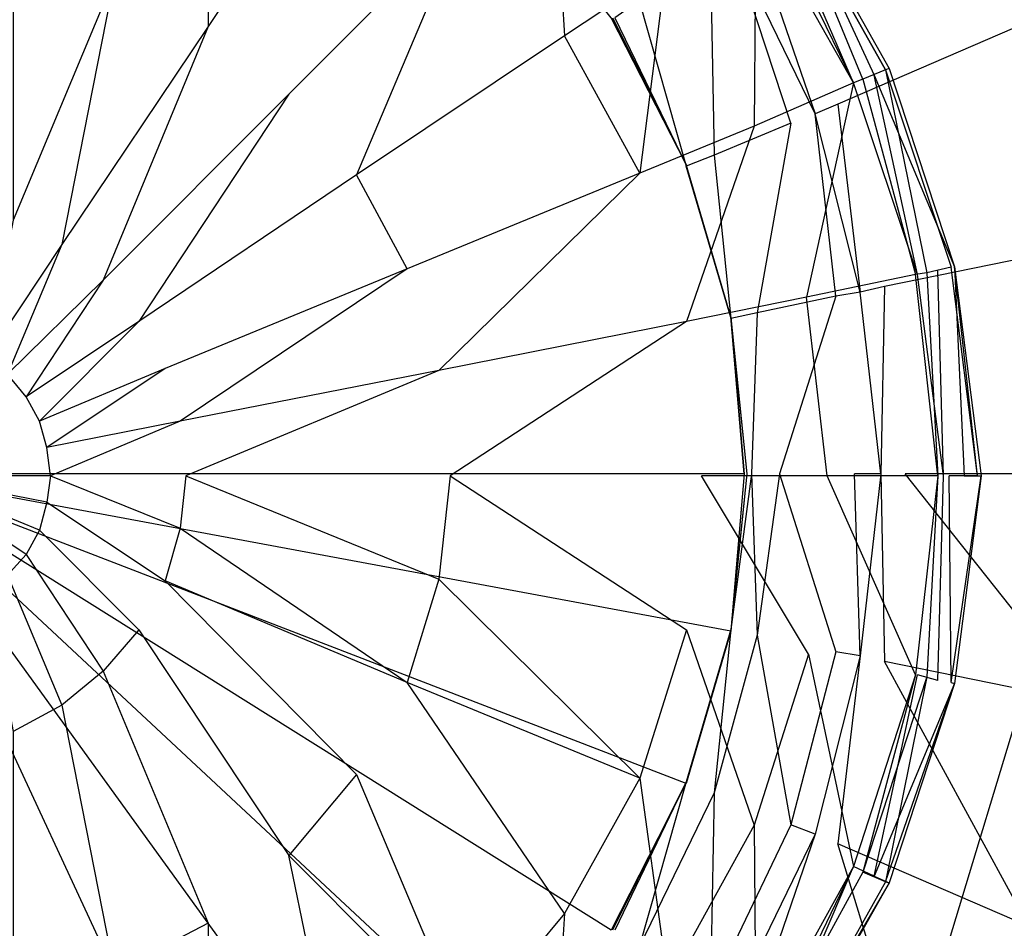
# Model space of a CAD drawing. Extents: x 0 to 1, y -0.7 to 0.
# Tile 9 of 14: x 0.5073 to 0.5596, y -0.3742 to -0.3258. Entities that reach past the tile are written whole.
import ezdxf

# ---------------------------------------------------------------- set-up
doc = ezdxf.new("R2010")
doc.units = 0
doc.layers.add('L0_GRUPPE_28___REPLACEMTFOREMPT', color=7, linetype='CONTINUOUS')
doc.layers.add('L1_ABLAUF_INF_0___REPLACEMTFORE', color=7, linetype='CONTINUOUS')

msp = doc.modelspace()

# ---------------------------------------------------------------- linework, layer by layer
at = {"layer": 'L0_GRUPPE_28___REPLACEMTFOREMPT', "color": 8}
for points, invisible_edges in [([(0.5, -0.561985, 0.00053), (0.5, -0.138006, 0.00053), (0.617528, -0.173736, 0.00053), (0.5, -0.561985, 0.00053)], 10), ([(0.5, -0.561985, 0.00053), (0.617528, -0.173736, 0.00053), (0.617528, -0.526255, 0.00053), (0.5, -0.561985, 0.00053)], 13), ([(0.509644, -0.305943, 0.006293), (0.5, -0.305143, 0.006293), (0.5, -0.350009, 0.006293), (0.509644, -0.305943, 0.006293)], 14), ([(0.5191, -0.308842, 0.006293), (0.509644, -0.305943, 0.006293), (0.5, -0.350009, 0.006293), (0.5191, -0.308842, 0.006293)], 14), ([(0.526665, -0.31314, 0.006293), (0.5191, -0.308842, 0.006293), (0.5, -0.350009, 0.006293), (0.526665, -0.31314, 0.006293)], 14), ([(0.533334, -0.318938, 0.006293), (0.526665, -0.31314, 0.006293), (0.5, -0.350009, 0.006293), (0.533334, -0.318938, 0.006293)], 14), ([(0.555431, -0.31504, 0.017086), (0.546174, -0.321038, 0.008913), (0.550753, -0.330335, 0.008808), (0.555431, -0.31504, 0.017086)], 14), ([(0.560906, -0.325936, 0.016981), (0.555431, -0.31504, 0.017086), (0.550753, -0.330335, 0.008808), (0.560906, -0.325936, 0.016981)], 14), ([(0.5621, -0.325336, 0.018553), (0.555431, -0.31504, 0.017086), (0.560906, -0.325936, 0.016981), (0.5621, -0.325336, 0.018553)], 13), ([(0.538709, -0.325736, 0.006293), (0.533334, -0.318938, 0.006293), (0.5, -0.350009, 0.006293), (0.538709, -0.325736, 0.006293)], 14), ([(0.549558, -0.330834, 0.008179), (0.546174, -0.321038, 0.008913), (0.545079, -0.321638, 0.008284), (0.549558, -0.330834, 0.008179)], 13), ([(0.546174, -0.321038, 0.008913), (0.549558, -0.330834, 0.008179), (0.550753, -0.330335, 0.008808), (0.546174, -0.321038, 0.008913)], 14), ([(0.548264, -0.331334, 0.007865), (0.545079, -0.321638, 0.008284), (0.543984, -0.322437, 0.007865), (0.548264, -0.331334, 0.007865)], 14), ([(0.549558, -0.330834, 0.008179), (0.545079, -0.321638, 0.008284), (0.548264, -0.331334, 0.007865), (0.549558, -0.330834, 0.008179)], 14), ([(0.544183, -0.333034, 0.007865), (0.543984, -0.322437, 0.007865), (0.540202, -0.324836, 0.007865), (0.544183, -0.333034, 0.007865)], 13), ([(0.543984, -0.322437, 0.007865), (0.544183, -0.333034, 0.007865), (0.548264, -0.331334, 0.007865), (0.543984, -0.322437, 0.007865)], 14), ([(0.54269, -0.333633, 0.007865), (0.540202, -0.324836, 0.007865), (0.538908, -0.325736, 0.007865), (0.54269, -0.333633, 0.007865)], 13), ([(0.540202, -0.324836, 0.007865), (0.54269, -0.333633, 0.007865), (0.544183, -0.333034, 0.007865), (0.540202, -0.324836, 0.007865)], 14), ([(0.54269, -0.333533, 0.006293), (0.538709, -0.325736, 0.006293), (0.5, -0.350009, 0.006293), (0.54269, -0.333533, 0.006293)], 14), ([(0.538709, -0.325736, 0.006293), (0.54269, -0.333533, 0.006293), (0.538784, -0.325736, 0.006884), (0.538709, -0.325736, 0.006293)], 14), ([(0.538784, -0.325736, 0.006884), (0.54269, -0.333533, 0.006293), (0.54269, -0.333571, 0.006884), (0.538784, -0.325736, 0.006884)], 14), ([(0.538784, -0.325736, 0.006884), (0.54269, -0.333571, 0.006884), (0.538908, -0.325736, 0.007865), (0.538784, -0.325736, 0.006884)], 14), ([(0.538908, -0.325736, 0.007865), (0.54269, -0.333571, 0.006884), (0.54269, -0.333633, 0.007865), (0.538908, -0.325736, 0.007865)], 14), ([(0.560906, -0.325936, 0.016981), (0.550753, -0.330335, 0.008808), (0.553241, -0.340031, 0.008703), (0.560906, -0.325936, 0.016981)], 14), ([(0.563991, -0.337832, 0.016771), (0.560906, -0.325936, 0.016981), (0.553241, -0.340031, 0.008703), (0.563991, -0.337832, 0.016771)], 14), ([(0.551947, -0.340331, 0.008074), (0.550753, -0.330335, 0.008808), (0.549558, -0.330834, 0.008179), (0.551947, -0.340331, 0.008074)], 13), ([(0.550753, -0.330335, 0.008808), (0.551947, -0.340331, 0.008074), (0.553241, -0.340031, 0.008703), (0.550753, -0.330335, 0.008808)], 14), ([(0.546473, -0.341431, 0.007865), (0.548264, -0.331334, 0.007865), (0.544183, -0.333034, 0.007865), (0.546473, -0.341431, 0.007865)], 13), ([(0.548264, -0.331334, 0.007865), (0.546473, -0.341431, 0.007865), (0.550653, -0.340531, 0.007865), (0.548264, -0.331334, 0.007865)], 14), ([(0.550653, -0.340531, 0.007865), (0.549558, -0.330834, 0.008179), (0.548264, -0.331334, 0.007865), (0.550653, -0.340531, 0.007865)], 14), ([(0.551947, -0.340331, 0.008074), (0.549558, -0.330834, 0.008179), (0.550653, -0.340531, 0.007865), (0.551947, -0.340331, 0.008074)], 14), ([(0.545079, -0.341731, 0.007865), (0.544183, -0.333034, 0.007865), (0.54269, -0.333633, 0.007865), (0.545079, -0.341731, 0.007865)], 13), ([(0.544183, -0.333034, 0.007865), (0.545079, -0.341731, 0.007865), (0.546473, -0.341431, 0.007865), (0.544183, -0.333034, 0.007865)], 14), ([(0.545079, -0.341631, 0.006293), (0.54269, -0.333533, 0.006293), (0.5, -0.350009, 0.006293), (0.545079, -0.341631, 0.006293)], 14), ([(0.545079, -0.341631, 0.006293), (0.54269, -0.333571, 0.006884), (0.54269, -0.333533, 0.006293), (0.545079, -0.341631, 0.006293)], 14), ([(0.545079, -0.341668, 0.006884), (0.54269, -0.333633, 0.007865), (0.54269, -0.333571, 0.006884), (0.545079, -0.341668, 0.006884)], 14), ([(0.54269, -0.333571, 0.006884), (0.545079, -0.341631, 0.006293), (0.545079, -0.341668, 0.006884), (0.54269, -0.333571, 0.006884)], 13), ([(0.54269, -0.333633, 0.007865), (0.545079, -0.341668, 0.006884), (0.545079, -0.341731, 0.007865), (0.54269, -0.333633, 0.007865)], 13), ([(0.563991, -0.337832, 0.016771), (0.553241, -0.340031, 0.008703), (0.554336, -0.349995, 0.008808), (0.563991, -0.337832, 0.016771)], 14), ([(0.565385, -0.349995, 0.016876), (0.563991, -0.337832, 0.016771), (0.554336, -0.349995, 0.008808), (0.565385, -0.349995, 0.016876)], 14), ([(0.553042, -0.349995, 0.008179), (0.553241, -0.340031, 0.008703), (0.551947, -0.340331, 0.008074), (0.553042, -0.349995, 0.008179)], 13), ([(0.553241, -0.340031, 0.008703), (0.553042, -0.349995, 0.008179), (0.554336, -0.349995, 0.008808), (0.553241, -0.340031, 0.008703)], 14), ([(0.547667, -0.349995, 0.007865), (0.550653, -0.340531, 0.007865), (0.546473, -0.341431, 0.007865), (0.547667, -0.349995, 0.007865)], 13), ([(0.550653, -0.340531, 0.007865), (0.547667, -0.349995, 0.007865), (0.551649, -0.349995, 0.007865), (0.550653, -0.340531, 0.007865)], 14), ([(0.551947, -0.340331, 0.008074), (0.550653, -0.340531, 0.007865), (0.551649, -0.349995, 0.007865), (0.551947, -0.340331, 0.008074)], 14), ([(0.553042, -0.349995, 0.008179), (0.551947, -0.340331, 0.008074), (0.551649, -0.349995, 0.007865), (0.553042, -0.349995, 0.008179)], 14), ([(0.545776, -0.349995, 0.006293), (0.545079, -0.341631, 0.006293), (0.5, -0.350009, 0.006293), (0.545776, -0.349995, 0.006293)], 14), ([(0.546174, -0.349995, 0.007865), (0.546473, -0.341431, 0.007865), (0.545079, -0.341731, 0.007865), (0.546174, -0.349995, 0.007865)], 13), ([(0.545079, -0.341631, 0.006293), (0.545776, -0.349995, 0.006293), (0.545079, -0.341668, 0.006884), (0.545079, -0.341631, 0.006293)], 14), ([(0.545079, -0.341668, 0.006884), (0.545776, -0.349995, 0.006293), (0.545926, -0.349995, 0.006884), (0.545079, -0.341668, 0.006884)], 14), ([(0.545079, -0.341668, 0.006884), (0.545926, -0.349995, 0.006884), (0.545079, -0.341731, 0.007865), (0.545079, -0.341668, 0.006884)], 14), ([(0.545079, -0.341731, 0.007865), (0.545926, -0.349995, 0.006884), (0.546174, -0.349995, 0.007865), (0.545079, -0.341731, 0.007865)], 14), ([(0.546473, -0.341431, 0.007865), (0.546174, -0.349995, 0.007865), (0.547667, -0.349995, 0.007865), (0.546473, -0.341431, 0.007865)], 14), ([(0.533334, -0.381052, 0.006293), (0.5, -0.349982, 0.006293), (0.526665, -0.38685, 0.006293), (0.533334, -0.381052, 0.006293)], 14), ([(0.538709, -0.374254, 0.006293), (0.5, -0.349982, 0.006293), (0.533334, -0.381052, 0.006293), (0.538709, -0.374254, 0.006293)], 14), ([(0.509644, -0.394048, 0.006293), (0.5, -0.349982, 0.006293), (0.5, -0.394847, 0.006293), (0.509644, -0.394048, 0.006293)], 14), ([(0.54269, -0.366457, 0.006293), (0.5, -0.349982, 0.006293), (0.538709, -0.374254, 0.006293), (0.54269, -0.366457, 0.006293)], 14), ([(0.545079, -0.35836, 0.006293), (0.5, -0.349982, 0.006293), (0.54269, -0.366457, 0.006293), (0.545079, -0.35836, 0.006293)], 14), ([(0.5191, -0.391149, 0.006293), (0.5, -0.349982, 0.006293), (0.509644, -0.394048, 0.006293), (0.5191, -0.391149, 0.006293)], 14), ([(0.526665, -0.38685, 0.006293), (0.5, -0.349982, 0.006293), (0.5191, -0.391149, 0.006293), (0.526665, -0.38685, 0.006293)], 14), ([(0.545776, -0.349995, 0.006293), (0.5, -0.349982, 0.006293), (0.545079, -0.35836, 0.006293), (0.545776, -0.349995, 0.006293)], 14), ([(0.545776, -0.349995, 0.006293), (0.545079, -0.35836, 0.006293), (0.545079, -0.358322, 0.006884), (0.545776, -0.349995, 0.006293)], 14), ([(0.545776, -0.349995, 0.006293), (0.545079, -0.358322, 0.006884), (0.545926, -0.349995, 0.006884), (0.545776, -0.349995, 0.006293)], 14), ([(0.546473, -0.35856, 0.007865), (0.546174, -0.349995, 0.007865), (0.545079, -0.35826, 0.007865), (0.546473, -0.35856, 0.007865)], 13), ([(0.545926, -0.349995, 0.006884), (0.545079, -0.358322, 0.006884), (0.545079, -0.35826, 0.007865), (0.545926, -0.349995, 0.006884)], 14), ([(0.545926, -0.349995, 0.006884), (0.545079, -0.35826, 0.007865), (0.546174, -0.349995, 0.007865), (0.545926, -0.349995, 0.006884)], 14), ([(0.546174, -0.349995, 0.007865), (0.546473, -0.35856, 0.007865), (0.547667, -0.349995, 0.007865), (0.546174, -0.349995, 0.007865)], 14), ([(0.550653, -0.35946, 0.007865), (0.547667, -0.349995, 0.007865), (0.546473, -0.35856, 0.007865), (0.550653, -0.35946, 0.007865)], 13), ([(0.547667, -0.349995, 0.007865), (0.550653, -0.35946, 0.007865), (0.551649, -0.349995, 0.007865), (0.547667, -0.349995, 0.007865)], 14), ([(0.551947, -0.359659, 0.008074), (0.551649, -0.349995, 0.007865), (0.550653, -0.35946, 0.007865), (0.551947, -0.359659, 0.008074)], 14), ([(0.553042, -0.349995, 0.008179), (0.551649, -0.349995, 0.007865), (0.551947, -0.359659, 0.008074), (0.553042, -0.349995, 0.008179)], 14), ([(0.553241, -0.359959, 0.008703), (0.553042, -0.349995, 0.008179), (0.551947, -0.359659, 0.008074), (0.553241, -0.359959, 0.008703)], 13), ([(0.553042, -0.349995, 0.008179), (0.553241, -0.359959, 0.008703), (0.554336, -0.349995, 0.008808), (0.553042, -0.349995, 0.008179)], 14), ([(0.563991, -0.362159, 0.016771), (0.554336, -0.349995, 0.008808), (0.553241, -0.359959, 0.008703), (0.563991, -0.362159, 0.016771)], 14), ([(0.565385, -0.349995, 0.016876), (0.554336, -0.349995, 0.008808), (0.563991, -0.362159, 0.016771), (0.565385, -0.349995, 0.016876)], 14), ([(0.545079, -0.358322, 0.006884), (0.54269, -0.366357, 0.007865), (0.545079, -0.35826, 0.007865), (0.545079, -0.358322, 0.006884)], 14), ([(0.544183, -0.366957, 0.007865), (0.545079, -0.35826, 0.007865), (0.54269, -0.366357, 0.007865), (0.544183, -0.366957, 0.007865)], 13), ([(0.54269, -0.366357, 0.007865), (0.545079, -0.358322, 0.006884), (0.54269, -0.36642, 0.006884), (0.54269, -0.366357, 0.007865)], 13), ([(0.545079, -0.35836, 0.006293), (0.54269, -0.36642, 0.006884), (0.545079, -0.358322, 0.006884), (0.545079, -0.35836, 0.006293)], 14), ([(0.54269, -0.36642, 0.006884), (0.545079, -0.35836, 0.006293), (0.54269, -0.366457, 0.006293), (0.54269, -0.36642, 0.006884)], 13), ([(0.545079, -0.35826, 0.007865), (0.544183, -0.366957, 0.007865), (0.546473, -0.35856, 0.007865), (0.545079, -0.35826, 0.007865)], 14), ([(0.548264, -0.368656, 0.007865), (0.546473, -0.35856, 0.007865), (0.544183, -0.366957, 0.007865), (0.548264, -0.368656, 0.007865)], 13), ([(0.546473, -0.35856, 0.007865), (0.548264, -0.368656, 0.007865), (0.550653, -0.35946, 0.007865), (0.546473, -0.35856, 0.007865)], 14), ([(0.550653, -0.35946, 0.007865), (0.548264, -0.368656, 0.007865), (0.549558, -0.369156, 0.008179), (0.550653, -0.35946, 0.007865)], 14), ([(0.551947, -0.359659, 0.008074), (0.550653, -0.35946, 0.007865), (0.549558, -0.369156, 0.008179), (0.551947, -0.359659, 0.008074)], 14), ([(0.550753, -0.369656, 0.008808), (0.551947, -0.359659, 0.008074), (0.549558, -0.369156, 0.008179), (0.550753, -0.369656, 0.008808)], 13), ([(0.551947, -0.359659, 0.008074), (0.550753, -0.369656, 0.008808), (0.553241, -0.359959, 0.008703), (0.551947, -0.359659, 0.008074)], 14), ([(0.560906, -0.374055, 0.016981), (0.553241, -0.359959, 0.008703), (0.550753, -0.369656, 0.008808), (0.560906, -0.374055, 0.016981)], 14), ([(0.563991, -0.362159, 0.016771), (0.553241, -0.359959, 0.008703), (0.560906, -0.374055, 0.016981), (0.563991, -0.362159, 0.016771)], 14), ([(0.54269, -0.36642, 0.006884), (0.538709, -0.374254, 0.006293), (0.538784, -0.374254, 0.006884), (0.54269, -0.36642, 0.006884)], 14), ([(0.54269, -0.36642, 0.006884), (0.54269, -0.366457, 0.006293), (0.538709, -0.374254, 0.006293), (0.54269, -0.36642, 0.006884)], 14), ([(0.54269, -0.366357, 0.007865), (0.538784, -0.374254, 0.006884), (0.538908, -0.374254, 0.007865), (0.54269, -0.366357, 0.007865)], 14), ([(0.54269, -0.366357, 0.007865), (0.54269, -0.36642, 0.006884), (0.538784, -0.374254, 0.006884), (0.54269, -0.366357, 0.007865)], 14), ([(0.540202, -0.375154, 0.007865), (0.54269, -0.366357, 0.007865), (0.538908, -0.374254, 0.007865), (0.540202, -0.375154, 0.007865)], 13), ([(0.54269, -0.366357, 0.007865), (0.540202, -0.375154, 0.007865), (0.544183, -0.366957, 0.007865), (0.54269, -0.366357, 0.007865)], 14), ([(0.543984, -0.377553, 0.007865), (0.544183, -0.366957, 0.007865), (0.540202, -0.375154, 0.007865), (0.543984, -0.377553, 0.007865)], 13), ([(0.544183, -0.366957, 0.007865), (0.543984, -0.377553, 0.007865), (0.548264, -0.368656, 0.007865), (0.544183, -0.366957, 0.007865)], 14), ([(0.548264, -0.368656, 0.007865), (0.543984, -0.377553, 0.007865), (0.545079, -0.378353, 0.008284), (0.548264, -0.368656, 0.007865)], 14), ([(0.549558, -0.369156, 0.008179), (0.548264, -0.368656, 0.007865), (0.545079, -0.378353, 0.008284), (0.549558, -0.369156, 0.008179)], 14), ([(0.546174, -0.378953, 0.008913), (0.549558, -0.369156, 0.008179), (0.545079, -0.378353, 0.008284), (0.546174, -0.378953, 0.008913)], 13), ([(0.549558, -0.369156, 0.008179), (0.546174, -0.378953, 0.008913), (0.550753, -0.369656, 0.008808), (0.549558, -0.369156, 0.008179)], 14), ([(0.555431, -0.384951, 0.017086), (0.550753, -0.369656, 0.008808), (0.546174, -0.378953, 0.008913), (0.555431, -0.384951, 0.017086)], 14), ([(0.560906, -0.374055, 0.016981), (0.550753, -0.369656, 0.008808), (0.555431, -0.384951, 0.017086), (0.560906, -0.374055, 0.016981)], 14), ([(0.555431, -0.384951, 0.017086), (0.5621, -0.374654, 0.018553), (0.560906, -0.374055, 0.016981), (0.555431, -0.384951, 0.017086)], 14)]:
    msp.add_3dface(points, dxfattribs=dict(at, invisible_edges=invisible_edges))
at = {"layer": 'L1_ABLAUF_INF_0___REPLACEMTFORE', "color": 8}
for points, invisible_edges in [([(0.517288, -0.326196, 0.02513), (0.517388, -0.311403, 0.024187), (0.512302, -0.323597, 0.02513), (0.517288, -0.326196, 0.02513)], 13), ([(0.517388, -0.311403, 0.024187), (0.517288, -0.326196, 0.02513), (0.524569, -0.315201, 0.024187), (0.517388, -0.311403, 0.024187)], 14), ([(0.524569, -0.315201, 0.024187), (0.517288, -0.326196, 0.02513), (0.521577, -0.329795, 0.02513), (0.524569, -0.315201, 0.024187)], 14), ([(0.530952, -0.320399, 0.024292), (0.524569, -0.315201, 0.024187), (0.521577, -0.329795, 0.02513), (0.530952, -0.320399, 0.024292)], 14), ([(0.536238, -0.326696, 0.024292), (0.53554, -0.315801, 0.023664), (0.530952, -0.320399, 0.024292), (0.536238, -0.326696, 0.024292)], 13), ([(0.53554, -0.315801, 0.023664), (0.536238, -0.326696, 0.024292), (0.541624, -0.323098, 0.023664), (0.53554, -0.315801, 0.023664)], 14), ([(0.547309, -0.319299, 0.019787), (0.551598, -0.329195, 0.019996), (0.546411, -0.319999, 0.019996), (0.547309, -0.319299, 0.019787)], 13), ([(0.552096, -0.328995, 0.023035), (0.547907, -0.318899, 0.022301), (0.54691, -0.319599, 0.023035), (0.552096, -0.328995, 0.023035)], 14), ([(0.548056, -0.3188, 0.021044), (0.552695, -0.328795, 0.019787), (0.547309, -0.319299, 0.019787), (0.548056, -0.3188, 0.021044)], 14), ([(0.551598, -0.329195, 0.019996), (0.547309, -0.319299, 0.019787), (0.552695, -0.328795, 0.019787), (0.551598, -0.329195, 0.019996)], 14), ([(0.548056, -0.3188, 0.021044), (0.547907, -0.318899, 0.022301), (0.553494, -0.328438, 0.021044), (0.548056, -0.3188, 0.021044)], 14), ([(0.553293, -0.328495, 0.022301), (0.547907, -0.318899, 0.022301), (0.552096, -0.328995, 0.023035), (0.553293, -0.328495, 0.022301)], 14), ([(0.547907, -0.318899, 0.022301), (0.553293, -0.328495, 0.022301), (0.553494, -0.328438, 0.021044), (0.547907, -0.318899, 0.022301)], 14), ([(0.548056, -0.3188, 0.021044), (0.553494, -0.328438, 0.021044), (0.552695, -0.328795, 0.019787), (0.548056, -0.3188, 0.021044)], 14), ([(0.551598, -0.329195, 0.02314), (0.54691, -0.319599, 0.023035), (0.546411, -0.319899, 0.02314), (0.551598, -0.329195, 0.02314)], 13), ([(0.54691, -0.319599, 0.023035), (0.551598, -0.329195, 0.02314), (0.552096, -0.328995, 0.023035), (0.54691, -0.319599, 0.023035)], 14), ([(0.546312, -0.331494, 0.023664), (0.546411, -0.319899, 0.02314), (0.541624, -0.323098, 0.023664), (0.546312, -0.331494, 0.023664)], 13), ([(0.546411, -0.319899, 0.02314), (0.546312, -0.331494, 0.023664), (0.551598, -0.329195, 0.02314), (0.546411, -0.319899, 0.02314)], 14), ([(0.525168, -0.334093, 0.02513), (0.530952, -0.320399, 0.024292), (0.521577, -0.329795, 0.02513), (0.525168, -0.334093, 0.02513)], 13), ([(0.530952, -0.320399, 0.024292), (0.525168, -0.334093, 0.02513), (0.536238, -0.326696, 0.024292), (0.530952, -0.320399, 0.024292)], 14), ([(0.506916, -0.321898, 0.02513), (0.506916, -0.336492, 0.025759), (0.512302, -0.323597, 0.02513), (0.506916, -0.321898, 0.02513)], 14), ([(0.540228, -0.333993, 0.024292), (0.541624, -0.323098, 0.023664), (0.536238, -0.326696, 0.024292), (0.540228, -0.333993, 0.024292)], 13), ([(0.541624, -0.323098, 0.023664), (0.540228, -0.333993, 0.024292), (0.546312, -0.331494, 0.023664), (0.541624, -0.323098, 0.023664)], 14), ([(0.509509, -0.337791, 0.025759), (0.512302, -0.323597, 0.02513), (0.506916, -0.336492, 0.025759), (0.509509, -0.337791, 0.025759)], 13), ([(0.512302, -0.323597, 0.02513), (0.509509, -0.337791, 0.025759), (0.517288, -0.326196, 0.02513), (0.512302, -0.323597, 0.02513)], 14), ([(0.511703, -0.33969, 0.025759), (0.517288, -0.326196, 0.02513), (0.509509, -0.337791, 0.025759), (0.511703, -0.33969, 0.025759)], 13), ([(0.517288, -0.326196, 0.02513), (0.511703, -0.33969, 0.025759), (0.521577, -0.329795, 0.02513), (0.517288, -0.326196, 0.02513)], 14), ([(0.536238, -0.326696, 0.024292), (0.525168, -0.334093, 0.02513), (0.52786, -0.33909, 0.025235), (0.536238, -0.326696, 0.024292)], 14), ([(0.540228, -0.333993, 0.024292), (0.536238, -0.326696, 0.024292), (0.52786, -0.33909, 0.025235), (0.540228, -0.333993, 0.024292)], 14), ([(0.555487, -0.33929, 0.023035), (0.553293, -0.328495, 0.022301), (0.552096, -0.328995, 0.023035), (0.555487, -0.33929, 0.023035)], 13), ([(0.553494, -0.328438, 0.021044), (0.556968, -0.338984, 0.021044), (0.552695, -0.328795, 0.019787), (0.553494, -0.328438, 0.021044)], 14), ([(0.553494, -0.328438, 0.021044), (0.553293, -0.328495, 0.022301), (0.556968, -0.338984, 0.021044), (0.553494, -0.328438, 0.021044)], 14), ([(0.553293, -0.328495, 0.022301), (0.555487, -0.33929, 0.023035), (0.556784, -0.33899, 0.022301), (0.553293, -0.328495, 0.022301)], 14), ([(0.553293, -0.328495, 0.022301), (0.556784, -0.33899, 0.022301), (0.556968, -0.338984, 0.021044), (0.553293, -0.328495, 0.022301)], 14), ([(0.549104, -0.34059, 0.023664), (0.551598, -0.329195, 0.02314), (0.546312, -0.331494, 0.023664), (0.549104, -0.34059, 0.023664)], 13), ([(0.551598, -0.329195, 0.02314), (0.549104, -0.34059, 0.023664), (0.554889, -0.33939, 0.02314), (0.551598, -0.329195, 0.02314)], 14), ([(0.552695, -0.328795, 0.019787), (0.554989, -0.33939, 0.019996), (0.551598, -0.329195, 0.019996), (0.552695, -0.328795, 0.019787)], 13), ([(0.554889, -0.33939, 0.02314), (0.552096, -0.328995, 0.023035), (0.551598, -0.329195, 0.02314), (0.554889, -0.33939, 0.02314)], 13), ([(0.552096, -0.328995, 0.023035), (0.554889, -0.33939, 0.02314), (0.555487, -0.33929, 0.023035), (0.552096, -0.328995, 0.023035)], 14), ([(0.554989, -0.33939, 0.019996), (0.552695, -0.328795, 0.019787), (0.556086, -0.33919, 0.019787), (0.554989, -0.33939, 0.019996)], 14), ([(0.552695, -0.328795, 0.019787), (0.556968, -0.338984, 0.021044), (0.556086, -0.33919, 0.019787), (0.552695, -0.328795, 0.019787)], 14), ([(0.513598, -0.341889, 0.025759), (0.521577, -0.329795, 0.02513), (0.511703, -0.33969, 0.025759), (0.513598, -0.341889, 0.025759)], 13), ([(0.521577, -0.329795, 0.02513), (0.513598, -0.341889, 0.025759), (0.525168, -0.334093, 0.02513), (0.521577, -0.329795, 0.02513)], 14), ([(0.542721, -0.341889, 0.024292), (0.546312, -0.331494, 0.023664), (0.540228, -0.333993, 0.024292), (0.542721, -0.341889, 0.024292)], 13), ([(0.546312, -0.331494, 0.023664), (0.542721, -0.341889, 0.024292), (0.549104, -0.34059, 0.023664), (0.546312, -0.331494, 0.023664)], 14), ([(0.525168, -0.334093, 0.02513), (0.513598, -0.341889, 0.025759), (0.514994, -0.344388, 0.025759), (0.525168, -0.334093, 0.02513)], 14), ([(0.52786, -0.33909, 0.025235), (0.525168, -0.334093, 0.02513), (0.514994, -0.344388, 0.025759), (0.52786, -0.33909, 0.025235)], 14), ([(0.529556, -0.344488, 0.025235), (0.540228, -0.333993, 0.024292), (0.52786, -0.33909, 0.025235), (0.529556, -0.344488, 0.025235)], 13), ([(0.540228, -0.333993, 0.024292), (0.529556, -0.344488, 0.025235), (0.542721, -0.341889, 0.024292), (0.540228, -0.333993, 0.024292)], 14), ([(0.506916, -0.336492, 0.025759), (0.50552, -0.343788, 0.025969), (0.509509, -0.337791, 0.025759), (0.506916, -0.336492, 0.025759)], 14), ([(0.506617, -0.344688, 0.025969), (0.509509, -0.337791, 0.025759), (0.50552, -0.343788, 0.025969), (0.506617, -0.344688, 0.025969)], 13), ([(0.509509, -0.337791, 0.025759), (0.506617, -0.344688, 0.025969), (0.511703, -0.33969, 0.025759), (0.509509, -0.337791, 0.025759)], 14), ([(0.515792, -0.347187, 0.025759), (0.52786, -0.33909, 0.025235), (0.514994, -0.344388, 0.025759), (0.515792, -0.347187, 0.025759)], 13), ([(0.52786, -0.33909, 0.025235), (0.515792, -0.347187, 0.025759), (0.529556, -0.344488, 0.025235), (0.52786, -0.33909, 0.025235)], 14), ([(0.556086, -0.33919, 0.019787), (0.556385, -0.350086, 0.019996), (0.554989, -0.33939, 0.019996), (0.556086, -0.33919, 0.019787)], 13), ([(0.556784, -0.33899, 0.022301), (0.555487, -0.33929, 0.023035), (0.556684, -0.350086, 0.023035), (0.556784, -0.33899, 0.022301)], 14), ([(0.556968, -0.338984, 0.021044), (0.557482, -0.350086, 0.019787), (0.556086, -0.33919, 0.019787), (0.556968, -0.338984, 0.021044)], 14), ([(0.556385, -0.350086, 0.019996), (0.556086, -0.33919, 0.019787), (0.557482, -0.350086, 0.019787), (0.556385, -0.350086, 0.019996)], 14), ([(0.55818, -0.350086, 0.022406), (0.556784, -0.33899, 0.022301), (0.556684, -0.350086, 0.023035), (0.55818, -0.350086, 0.022406)], 14), ([(0.55818, -0.350086, 0.022406), (0.556968, -0.338984, 0.021044), (0.556784, -0.33899, 0.022301), (0.55818, -0.350086, 0.022406)], 14), ([(0.556968, -0.338984, 0.021044), (0.558378, -0.350086, 0.021097), (0.557482, -0.350086, 0.019787), (0.556968, -0.338984, 0.021044)], 14), ([(0.556968, -0.338984, 0.021044), (0.55818, -0.350086, 0.022406), (0.558378, -0.350086, 0.021097), (0.556968, -0.338984, 0.021044)], 13), ([(0.507614, -0.345887, 0.025969), (0.511703, -0.33969, 0.025759), (0.506617, -0.344688, 0.025969), (0.507614, -0.345887, 0.025969)], 13), ([(0.511703, -0.33969, 0.025759), (0.507614, -0.345887, 0.025969), (0.513598, -0.341889, 0.025759), (0.511703, -0.33969, 0.025759)], 14), ([(0.554889, -0.33939, 0.02314), (0.549104, -0.34059, 0.023664), (0.550201, -0.350086, 0.023768), (0.554889, -0.33939, 0.02314)], 14), ([(0.556086, -0.350086, 0.02314), (0.554889, -0.33939, 0.02314), (0.550201, -0.350086, 0.023768), (0.556086, -0.350086, 0.02314)], 14), ([(0.556086, -0.350086, 0.02314), (0.555487, -0.33929, 0.023035), (0.554889, -0.33939, 0.02314), (0.556086, -0.350086, 0.02314)], 13), ([(0.555487, -0.33929, 0.023035), (0.556086, -0.350086, 0.02314), (0.556684, -0.350086, 0.023035), (0.555487, -0.33929, 0.023035)], 14), ([(0.549104, -0.34059, 0.023664), (0.542721, -0.341889, 0.024292), (0.543519, -0.350086, 0.024292), (0.549104, -0.34059, 0.023664)], 14), ([(0.550201, -0.350086, 0.023768), (0.549104, -0.34059, 0.023664), (0.543519, -0.350086, 0.024292), (0.550201, -0.350086, 0.023768)], 14), ([(0.508312, -0.347187, 0.025969), (0.513598, -0.341889, 0.025759), (0.507614, -0.345887, 0.025969), (0.508312, -0.347187, 0.025969)], 13), ([(0.513598, -0.341889, 0.025759), (0.508312, -0.347187, 0.025969), (0.514994, -0.344388, 0.025759), (0.513598, -0.341889, 0.025759)], 14), ([(0.530154, -0.350086, 0.025235), (0.542721, -0.341889, 0.024292), (0.529556, -0.344488, 0.025235), (0.530154, -0.350086, 0.025235)], 13), ([(0.542721, -0.341889, 0.024292), (0.530154, -0.350086, 0.025235), (0.543519, -0.350086, 0.024292), (0.542721, -0.341889, 0.024292)], 14), ([(0.508711, -0.348586, 0.025969), (0.514994, -0.344388, 0.025759), (0.508312, -0.347187, 0.025969), (0.508711, -0.348586, 0.025969)], 13), ([(0.514994, -0.344388, 0.025759), (0.508711, -0.348586, 0.025969), (0.515792, -0.347187, 0.025759), (0.514994, -0.344388, 0.025759)], 14), ([(0.507614, -0.345887, 0.025969), (0.506617, -0.344688, 0.025969), (0.501331, -0.350086, 0.025969), (0.507614, -0.345887, 0.025969)], 14), ([(0.516092, -0.350086, 0.025759), (0.529556, -0.344488, 0.025235), (0.515792, -0.347187, 0.025759), (0.516092, -0.350086, 0.025759)], 13), ([(0.529556, -0.344488, 0.025235), (0.516092, -0.350086, 0.025759), (0.530154, -0.350086, 0.025235), (0.529556, -0.344488, 0.025235)], 14), ([(0.508312, -0.347187, 0.025969), (0.507614, -0.345887, 0.025969), (0.501331, -0.350086, 0.025969), (0.508312, -0.347187, 0.025969)], 14), ([(0.508711, -0.348586, 0.025969), (0.508312, -0.347187, 0.025969), (0.501331, -0.350086, 0.025969), (0.508711, -0.348586, 0.025969)], 14), ([(0.508911, -0.350086, 0.025969), (0.515792, -0.347187, 0.025759), (0.508711, -0.348586, 0.025969), (0.508911, -0.350086, 0.025969)], 13), ([(0.515792, -0.347187, 0.025759), (0.508911, -0.350086, 0.025969), (0.516092, -0.350086, 0.025759), (0.515792, -0.347187, 0.025759)], 14), ([(0.508911, -0.350086, 0.025969), (0.508711, -0.348586, 0.025969), (0.501331, -0.350086, 0.025969), (0.508911, -0.350086, 0.025969)], 14), ([(0.508911, -0.350086, 0.025969), (0.501331, -0.350086, 0.025969), (0.508711, -0.351485, 0.025969), (0.508911, -0.350086, 0.025969)], 14), ([(0.508711, -0.351485, 0.025969), (0.501331, -0.350086, 0.025969), (0.508312, -0.352984, 0.025969), (0.508711, -0.351485, 0.025969)], 14), ([(0.508312, -0.352984, 0.025969), (0.501331, -0.350086, 0.025969), (0.507614, -0.354284, 0.025969), (0.508312, -0.352984, 0.025969)], 14), ([(0.507614, -0.354284, 0.025969), (0.501331, -0.350086, 0.025969), (0.506617, -0.355383, 0.025969), (0.507614, -0.354284, 0.025969)], 14), ([(0.515792, -0.352884, 0.025759), (0.508911, -0.350086, 0.025969), (0.508711, -0.351485, 0.025969), (0.515792, -0.352884, 0.025759)], 13), ([(0.508911, -0.350086, 0.025969), (0.515792, -0.352884, 0.025759), (0.516092, -0.350086, 0.025759), (0.508911, -0.350086, 0.025969)], 14), ([(0.529556, -0.355583, 0.025235), (0.516092, -0.350086, 0.025759), (0.515792, -0.352884, 0.025759), (0.529556, -0.355583, 0.025235)], 13), ([(0.516092, -0.350086, 0.025759), (0.529556, -0.355583, 0.025235), (0.530154, -0.350086, 0.025235), (0.516092, -0.350086, 0.025759)], 14), ([(0.542721, -0.358282, 0.024292), (0.530154, -0.350086, 0.025235), (0.529556, -0.355583, 0.025235), (0.542721, -0.358282, 0.024292)], 13), ([(0.530154, -0.350086, 0.025235), (0.542721, -0.358282, 0.024292), (0.543519, -0.350086, 0.024292), (0.530154, -0.350086, 0.025235)], 14), ([(0.549204, -0.359581, 0.023663), (0.543519, -0.350086, 0.024292), (0.542721, -0.358282, 0.024292), (0.549204, -0.359581, 0.023663)], 14), ([(0.550201, -0.350086, 0.023768), (0.543519, -0.350086, 0.024292), (0.549204, -0.359581, 0.023663), (0.550201, -0.350086, 0.023768)], 14), ([(0.554889, -0.360681, 0.02314), (0.550201, -0.350086, 0.023768), (0.549204, -0.359581, 0.023663), (0.554889, -0.360681, 0.02314)], 14), ([(0.556086, -0.350086, 0.02314), (0.550201, -0.350086, 0.023768), (0.554889, -0.360681, 0.02314), (0.556086, -0.350086, 0.02314)], 14), ([(0.555487, -0.360781, 0.023035), (0.556086, -0.350086, 0.02314), (0.554889, -0.360681, 0.02314), (0.555487, -0.360781, 0.023035)], 13), ([(0.556385, -0.350086, 0.019996), (0.556086, -0.360981, 0.019787), (0.554989, -0.360681, 0.019996), (0.556385, -0.350086, 0.019996)], 13), ([(0.556784, -0.361081, 0.022301), (0.556684, -0.350086, 0.023035), (0.555487, -0.360781, 0.023035), (0.556784, -0.361081, 0.022301)], 14), ([(0.556086, -0.350086, 0.02314), (0.555487, -0.360781, 0.023035), (0.556684, -0.350086, 0.023035), (0.556086, -0.350086, 0.02314)], 14), ([(0.556086, -0.360981, 0.019787), (0.556385, -0.350086, 0.019996), (0.557482, -0.350086, 0.019787), (0.556086, -0.360981, 0.019787)], 14), ([(0.558378, -0.350086, 0.021097), (0.556968, -0.361137, 0.021044), (0.556086, -0.360981, 0.019787), (0.558378, -0.350086, 0.021097)], 14), ([(0.557482, -0.350086, 0.019787), (0.558378, -0.350086, 0.021097), (0.556086, -0.360981, 0.019787), (0.557482, -0.350086, 0.019787)], 14), ([(0.55818, -0.350086, 0.022406), (0.556684, -0.350086, 0.023035), (0.556784, -0.361081, 0.022301), (0.55818, -0.350086, 0.022406)], 14), ([(0.558378, -0.350086, 0.021097), (0.556784, -0.361081, 0.022301), (0.556968, -0.361137, 0.021044), (0.558378, -0.350086, 0.021097)], 13), ([(0.556784, -0.361081, 0.022301), (0.558378, -0.350086, 0.021097), (0.55818, -0.350086, 0.022406), (0.556784, -0.361081, 0.022301)], 14), ([(0.514994, -0.355683, 0.025759), (0.508711, -0.351485, 0.025969), (0.508312, -0.352984, 0.025969), (0.514994, -0.355683, 0.025759)], 13), ([(0.508711, -0.351485, 0.025969), (0.514994, -0.355683, 0.025759), (0.515792, -0.352884, 0.025759), (0.508711, -0.351485, 0.025969)], 14), ([(0.513598, -0.358282, 0.025759), (0.508312, -0.352984, 0.025969), (0.507614, -0.354284, 0.025969), (0.513598, -0.358282, 0.025759)], 13), ([(0.508312, -0.352984, 0.025969), (0.513598, -0.358282, 0.025759), (0.514994, -0.355683, 0.025759), (0.508312, -0.352984, 0.025969)], 14), ([(0.52786, -0.361081, 0.025235), (0.515792, -0.352884, 0.025759), (0.514994, -0.355683, 0.025759), (0.52786, -0.361081, 0.025235)], 13), ([(0.515792, -0.352884, 0.025759), (0.52786, -0.361081, 0.025235), (0.529556, -0.355583, 0.025235), (0.515792, -0.352884, 0.025759)], 14), ([(0.511703, -0.360481, 0.025759), (0.507614, -0.354284, 0.025969), (0.506617, -0.355383, 0.025969), (0.511703, -0.360481, 0.025759)], 13), ([(0.507614, -0.354284, 0.025969), (0.511703, -0.360481, 0.025759), (0.513598, -0.358282, 0.025759), (0.507614, -0.354284, 0.025969)], 14), ([(0.509509, -0.36228, 0.025759), (0.506617, -0.355383, 0.025969), (0.50552, -0.356383, 0.025969), (0.509509, -0.36228, 0.025759)], 13), ([(0.506617, -0.355383, 0.025969), (0.509509, -0.36228, 0.025759), (0.511703, -0.360481, 0.025759), (0.506617, -0.355383, 0.025969)], 14), ([(0.525168, -0.365979, 0.02513), (0.514994, -0.355683, 0.025759), (0.513598, -0.358282, 0.025759), (0.525168, -0.365979, 0.02513)], 14), ([(0.52786, -0.361081, 0.025235), (0.514994, -0.355683, 0.025759), (0.525168, -0.365979, 0.02513), (0.52786, -0.361081, 0.025235)], 14), ([(0.540228, -0.366178, 0.024292), (0.529556, -0.355583, 0.025235), (0.52786, -0.361081, 0.025235), (0.540228, -0.366178, 0.024292)], 13), ([(0.529556, -0.355583, 0.025235), (0.540228, -0.366178, 0.024292), (0.542721, -0.358282, 0.024292), (0.529556, -0.355583, 0.025235)], 14), ([(0.50552, -0.356383, 0.025969), (0.506916, -0.36368, 0.025759), (0.509509, -0.36228, 0.025759), (0.50552, -0.356383, 0.025969)], 14), ([(0.521577, -0.370277, 0.02513), (0.513598, -0.358282, 0.025759), (0.511703, -0.360481, 0.025759), (0.521577, -0.370277, 0.02513)], 13), ([(0.513598, -0.358282, 0.025759), (0.521577, -0.370277, 0.02513), (0.525168, -0.365979, 0.02513), (0.513598, -0.358282, 0.025759)], 14), ([(0.546312, -0.368677, 0.023663), (0.542721, -0.358282, 0.024292), (0.540228, -0.366178, 0.024292), (0.546312, -0.368677, 0.023663)], 13), ([(0.542721, -0.358282, 0.024292), (0.546312, -0.368677, 0.023663), (0.549204, -0.359581, 0.023663), (0.542721, -0.358282, 0.024292)], 14), ([(0.551598, -0.370876, 0.02314), (0.549204, -0.359581, 0.023663), (0.546312, -0.368677, 0.023663), (0.551598, -0.370876, 0.02314)], 13), ([(0.549204, -0.359581, 0.023663), (0.551598, -0.370876, 0.02314), (0.554889, -0.360681, 0.02314), (0.549204, -0.359581, 0.023663)], 14), ([(0.517288, -0.373875, 0.02513), (0.511703, -0.360481, 0.025759), (0.509509, -0.36228, 0.025759), (0.517288, -0.373875, 0.02513)], 13), ([(0.511703, -0.360481, 0.025759), (0.517288, -0.373875, 0.02513), (0.521577, -0.370277, 0.02513), (0.511703, -0.360481, 0.025759)], 14), ([(0.536238, -0.373375, 0.024292), (0.52786, -0.361081, 0.025235), (0.525168, -0.365979, 0.02513), (0.536238, -0.373375, 0.024292)], 14), ([(0.540228, -0.366178, 0.024292), (0.52786, -0.361081, 0.025235), (0.536238, -0.373375, 0.024292), (0.540228, -0.366178, 0.024292)], 14), ([(0.554989, -0.360681, 0.019996), (0.552695, -0.371376, 0.019787), (0.551598, -0.370876, 0.019996), (0.554989, -0.360681, 0.019996)], 13), ([(0.552096, -0.371176, 0.023035), (0.554889, -0.360681, 0.02314), (0.551598, -0.370876, 0.02314), (0.552096, -0.371176, 0.023035)], 13), ([(0.554889, -0.360681, 0.02314), (0.552096, -0.371176, 0.023035), (0.555487, -0.360781, 0.023035), (0.554889, -0.360681, 0.02314)], 14), ([(0.553293, -0.371676, 0.022301), (0.555487, -0.360781, 0.023035), (0.552096, -0.371176, 0.023035), (0.553293, -0.371676, 0.022301)], 13), ([(0.552695, -0.371376, 0.019787), (0.554989, -0.360681, 0.019996), (0.556086, -0.360981, 0.019787), (0.552695, -0.371376, 0.019787)], 14), ([(0.556968, -0.361137, 0.021044), (0.552695, -0.371376, 0.019787), (0.556086, -0.360981, 0.019787), (0.556968, -0.361137, 0.021044)], 14), ([(0.552695, -0.371376, 0.019787), (0.556968, -0.361137, 0.021044), (0.553494, -0.371734, 0.021044), (0.552695, -0.371376, 0.019787)], 13), ([(0.555487, -0.360781, 0.023035), (0.553293, -0.371676, 0.022301), (0.556784, -0.361081, 0.022301), (0.555487, -0.360781, 0.023035)], 14), ([(0.553293, -0.371676, 0.022301), (0.556968, -0.361137, 0.021044), (0.556784, -0.361081, 0.022301), (0.553293, -0.371676, 0.022301)], 14), ([(0.556968, -0.361137, 0.021044), (0.553293, -0.371676, 0.022301), (0.553494, -0.371734, 0.021044), (0.556968, -0.361137, 0.021044)], 13), ([(0.512302, -0.376474, 0.02513), (0.509509, -0.36228, 0.025759), (0.506916, -0.36368, 0.025759), (0.512302, -0.376474, 0.02513)], 13), ([(0.509509, -0.36228, 0.025759), (0.512302, -0.376474, 0.02513), (0.517288, -0.373875, 0.02513), (0.509509, -0.36228, 0.025759)], 14), ([(0.506916, -0.36368, 0.025759), (0.506916, -0.378273, 0.02513), (0.512302, -0.376474, 0.02513), (0.506916, -0.36368, 0.025759)], 14), ([(0.530952, -0.379672, 0.024292), (0.525168, -0.365979, 0.02513), (0.521577, -0.370277, 0.02513), (0.530952, -0.379672, 0.024292)], 13), ([(0.525168, -0.365979, 0.02513), (0.530952, -0.379672, 0.024292), (0.536238, -0.373375, 0.024292), (0.525168, -0.365979, 0.02513)], 14), ([(0.541724, -0.376974, 0.023663), (0.540228, -0.366178, 0.024292), (0.536238, -0.373375, 0.024292), (0.541724, -0.376974, 0.023663)], 13), ([(0.540228, -0.366178, 0.024292), (0.541724, -0.376974, 0.023663), (0.546312, -0.368677, 0.023663), (0.540228, -0.366178, 0.024292)], 14), ([(0.546411, -0.380172, 0.02314), (0.546312, -0.368677, 0.023663), (0.541724, -0.376974, 0.023663), (0.546411, -0.380172, 0.02314)], 13), ([(0.546312, -0.368677, 0.023663), (0.546411, -0.380172, 0.02314), (0.551598, -0.370876, 0.02314), (0.546312, -0.368677, 0.023663)], 14), ([(0.524569, -0.38487, 0.024187), (0.521577, -0.370277, 0.02513), (0.517288, -0.373875, 0.02513), (0.524569, -0.38487, 0.024187)], 14), ([(0.530952, -0.379672, 0.024292), (0.521577, -0.370277, 0.02513), (0.524569, -0.38487, 0.024187), (0.530952, -0.379672, 0.024292)], 14), ([(0.551598, -0.370876, 0.019996), (0.547309, -0.380872, 0.019787), (0.546411, -0.380172, 0.019996), (0.551598, -0.370876, 0.019996)], 13), ([(0.54691, -0.380572, 0.023035), (0.551598, -0.370876, 0.02314), (0.546411, -0.380172, 0.02314), (0.54691, -0.380572, 0.023035)], 13), ([(0.551598, -0.370876, 0.02314), (0.54691, -0.380572, 0.023035), (0.552096, -0.371176, 0.023035), (0.551598, -0.370876, 0.02314)], 14), ([(0.547309, -0.380872, 0.019787), (0.551598, -0.370876, 0.019996), (0.552695, -0.371376, 0.019787), (0.547309, -0.380872, 0.019787)], 14), ([(0.552096, -0.371176, 0.023035), (0.54691, -0.380572, 0.023035), (0.547907, -0.381272, 0.022301), (0.552096, -0.371176, 0.023035)], 14), ([(0.552695, -0.371376, 0.019787), (0.553494, -0.371734, 0.021044), (0.547309, -0.380872, 0.019787), (0.552695, -0.371376, 0.019787)], 14), ([(0.553293, -0.371676, 0.022301), (0.552096, -0.371176, 0.023035), (0.547907, -0.381272, 0.022301), (0.553293, -0.371676, 0.022301)], 14), ([(0.553494, -0.371734, 0.021044), (0.548056, -0.381372, 0.021044), (0.547309, -0.380872, 0.019787), (0.553494, -0.371734, 0.021044)], 14), ([(0.553293, -0.371676, 0.022301), (0.547907, -0.381272, 0.022301), (0.553494, -0.371734, 0.021044), (0.553293, -0.371676, 0.022301)], 14), ([(0.553494, -0.371734, 0.021044), (0.547907, -0.381272, 0.022301), (0.548056, -0.381372, 0.021044), (0.553494, -0.371734, 0.021044)], 14), ([(0.53554, -0.38427, 0.023663), (0.536238, -0.373375, 0.024292), (0.530952, -0.379672, 0.024292), (0.53554, -0.38427, 0.023663)], 13), ([(0.536238, -0.373375, 0.024292), (0.53554, -0.38427, 0.023663), (0.541724, -0.376974, 0.023663), (0.536238, -0.373375, 0.024292)], 14), ([(0.517388, -0.388768, 0.024187), (0.517288, -0.373875, 0.02513), (0.512302, -0.376474, 0.02513), (0.517388, -0.388768, 0.024187)], 13), ([(0.517288, -0.373875, 0.02513), (0.517388, -0.388768, 0.024187), (0.524569, -0.38487, 0.024187), (0.517288, -0.373875, 0.02513)], 14)]:
    msp.add_3dface(points, dxfattribs=dict(at, invisible_edges=invisible_edges))

doc.saveas('drawing.dxf')
